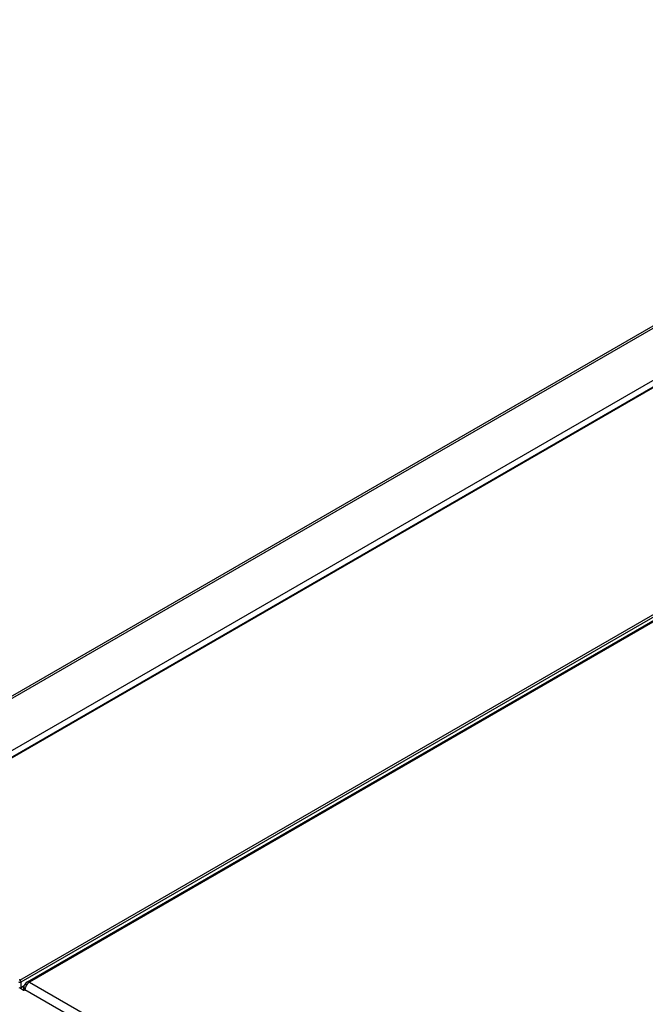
# Model space of a CAD drawing. Header units: millimetres. Extents: x 0 to 594, y 0 to 420.
# Tile 26 of 41: x 502 to 517, y 135 to 158. Entities that reach past the tile are written whole.
import ezdxf

# ---------------------------------------------------------------- set-up
doc = ezdxf.new("R2010")
doc.units = ezdxf.units.MM
doc.header["$LTSCALE"] = 32.67
doc.layers.get('0').update_dxf_attribs({"linetype": 'CONTINUOUS'})

msp = doc.modelspace()

# ---------------------------------------------------------------- linework, layer by layer
at = {"color": 7, "linetype": 'CONTINUOUS'}
for p, q in [((529.4521, 158.2383), (496.0829, 138.9727)), ((502.123, 135.4975), (534.8039, 154.3657)), ((520.0355, 151.3597), (497.2771, 138.2201)), ((502.1232, 135.4426), (502.0756, 135.4166)), ((502.0473, 135.4011), (501.9679, 135.3577)), ((502.0359, 135.2873), (502.0374, 135.3528))]:
    msp.add_line(p, q, dxfattribs=at)
at = {"color": 9, "linetype": 'CONTINUOUS'}
for p, q in [((529.5271, 158.2309), (496.1579, 138.9653)), ((497.2245, 138.3495), (529.9075, 157.2189)), ((534.856, 154.362), (502.173, 135.4925)), ((497.2939, 138.2199), (520.0513, 151.3588)), ((501.942, 135.5363), (524.7004, 148.6758)), ((524.726, 148.6298), (501.9659, 135.4893)), ((501.9659, 135.4893), (501.9679, 135.3577)), ((502.173, 135.4925), (516.6747, 127.1202)), ((502.0097, 135.3805), (502.0645, 135.3489)), ((502.0662, 135.3114), (502.0658, 135.2868)), ((516.5686, 126.9386), (502.0662, 135.3114))]:
    msp.add_line(p, q, dxfattribs=at)
at = {"color": 3, "linetype": 'CONTINUOUS'}
msp.add_line((502.0361, 135.2962), (501.9578, 135.3414), dxfattribs=at)
at = {"color": 9, "linetype": 'CONTINUOUS'}
msp.add_lwpolyline([(501.9669, 135.4899), (501.9538, 135.4857), (501.9384, 135.4855), (501.9245, 135.4899)], dxfattribs=at)
for centre, radius, start, end in [((498.0923, 130.1608), 6.6119, 54.39115, 54.56521), ((502.2799, 135.2991), 0.2141, 162.83004, 167.23713)]:
    msp.add_arc(centre, radius, start, end, dxfattribs=at)
at = {"color": 7, "linetype": 'CONTINUOUS'}
msp.add_arc((502.2112, 135.3455), 0.1742, 161.28855, 167.80731, dxfattribs=at)
msp.add_ellipse((501.9457, 135.3724), major_axis=(0.0299, -0.0042), ratio=0.6247674, start_param=-2.2675629, end_param=-0.6970711, dxfattribs=at)
at = {"color": 9, "linetype": 'CONTINUOUS'}
for points in [[(501.942, 135.5363), (501.9563, 135.5261), (501.9667, 135.5074), (501.9669, 135.4899)], [(502.1328, 135.4602), (502.1067, 135.4328), (502.0865, 135.3984), (502.0754, 135.3623)], [(502.123, 135.4975), (502.1375, 135.5059), (502.1585, 135.5009), (502.173, 135.4925)], [(502.173, 135.4925), (502.1581, 135.4839), (502.1447, 135.4727), (502.1328, 135.4602)], [(502.0667, 135.3111), (502.052, 135.3197), (502.037, 135.3358), (502.0374, 135.3528)]]:
    msp.add_open_spline(points, degree=3, dxfattribs=at)
at = {"color": 7, "linetype": 'CONTINUOUS'}
msp.add_open_spline([(502.123, 135.4975), (502.0875, 135.477), (502.0593, 135.4402), (502.0462, 135.4014)], degree=3, dxfattribs=at)
msp.add_open_spline([(502.0409, 135.3823), (502.0399, 135.3774), (502.0382, 135.3676), (502.0375, 135.3577), (502.0374, 135.3528)], degree=3, knots=[0, 0, 0, 0, 0.502869, 1, 1, 1, 1], dxfattribs=at)
at = {"color": 9, "linetype": 'CONTINUOUS'}
msp.add_open_spline([(502.0711, 135.3464), (502.0698, 135.3404), (502.0677, 135.3287), (502.0668, 135.3169), (502.0667, 135.3111)], degree=3, knots=[0, 0, 0, 0, 0.5150947, 1, 1, 1, 1], dxfattribs=at)

doc.saveas('drawing.dxf')
